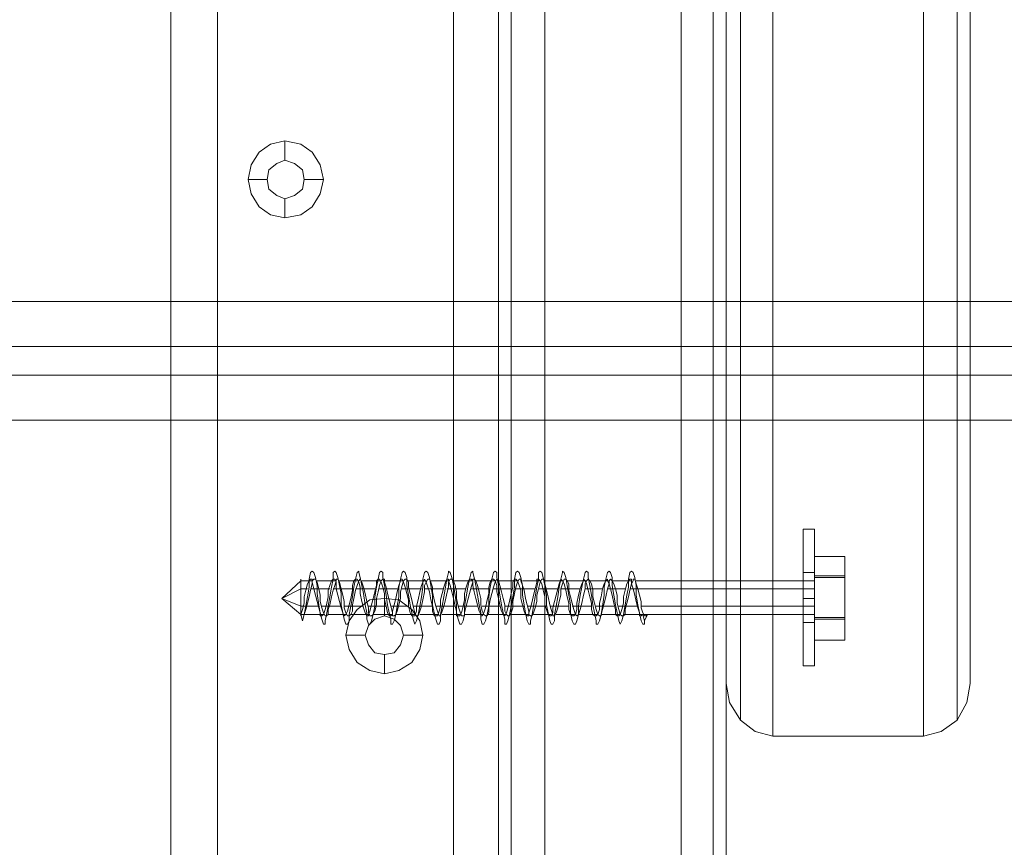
# Model space of a CAD drawing. Header units: millimetres. Extents: x 0 to 74930, y -1933 to 40510.
# Tile 221 of 256: x 38892 to 39022, y 20604 to 20713. Entities that reach past the tile are written whole.
import ezdxf

# ---------------------------------------------------------------- set-up
doc = ezdxf.new("R2010")
doc.units = ezdxf.units.MM
doc.header["$LTSCALE"] = 100
doc.layers.add('T--L9071_TERREIN_INR_Tafels', color=30, linetype='Continuous')

# ---------------------------------------------------------------- blocks, each defined once
blk = doc.blocks.new('Picknicktafel 180x160cm')
at = {"layer": 'T--L9071_TERREIN_INR_Tafels', "color": 30, "lineweight": 0}
for p, q in [((198.64, 0), (198.64, 1589.12)), ((216.58, 0), (216.58, 1589.12)), ((194.21, 1588.06), (194.21, 1.06)), ((220.8, 1588.06), (220.8, 1.06)), ((192.52, 3.59), (192.52, 1585.53)), ((222.49, 3.59), (222.49, 1585.53)), ((192.52, 1540.57), (192.52, 48.55)), ((222.49, 1540.57), (222.49, 48.55)), ((194.21, 1538.03), (194.21, 51.08)), ((220.8, 1538.03), (220.8, 51.08)), ((198.64, 52.14), (198.64, 1537.19)), ((216.58, 1537.19), (216.58, 52.14)), ((222.49, 1349.31), (222.49, 963.43)), ((254.58, 963.43), (254.58, 1349.31)), ((224.39, 1344.46), (224.39, 958.58)), ((252.89, 1344.46), (252.89, 958.58)), ((228.61, 956.47), (228.61, 1342.56)), ((248.46, 1342.56), (248.46, 956.47)), ((198.64, 1138.85), (198.64, 450.26)), ((216.58, 450.26), (216.58, 1138.85)), ((194.21, 451.32), (194.21, 1137.8)), ((220.8, 451.32), (220.8, 1137.8)), ((192.52, 453.85), (192.52, 1135.26)), ((222.49, 1135.26), (222.49, 453.85)), ((149.45, 1128.3), (149.45, 460.82)), ((149.45, 460.82), (149.45, 1128.3)), ((155.58, 460.82), (155.58, 1128.3)), ((155.58, 460.82), (155.58, 1128.3)), ((186.61, 1128.3), (186.61, 460.82)), ((186.61, 460.82), (186.61, 1128.3)), ((192.52, 1128.3), (192.52, 460.82)), ((192.52, 460.82), (192.52, 1128.3)), ((149.45, 1110.57), (149.45, 478.76)), ((149.45, 478.76), (149.45, 1110.57)), ((155.58, 1110.57), (155.58, 478.76)), ((155.58, 478.76), (155.58, 1110.57)), ((186.61, 1110.57), (186.61, 478.76)), ((186.61, 478.76), (186.61, 1110.57)), ((192.52, 1110.57), (192.52, 478.76)), ((192.52, 478.76), (192.52, 1110.57)), ((192.52, 1090.3), (192.52, 498.82)), ((222.49, 498.82), (222.49, 1090.3)), ((194.21, 501.35), (194.21, 1087.77)), ((220.8, 501.35), (220.8, 1087.77)), ((198.64, 502.4), (198.64, 1086.71)), ((216.58, 1086.71), (216.58, 502.4)), ((222.49, 963.43), (222.49, 1059.48)), ((254.58, 1059.48), (254.58, 963.43)), ((162.54, 1034.36), (161.06, 1033.31)), ((164.44, 1034.78), (162.54, 1034.36)), ((166.55, 1034.36), (164.44, 1034.78)), ((164.44, 1034.78), (164.44, 1032.25)), ((168.03, 1033.31), (166.55, 1034.36)), ((161.06, 1033.31), (160.01, 1031.62)), ((169.09, 1031.62), (168.03, 1033.31)), ((160.01, 1031.62), (159.59, 1029.72)), ((162.33, 1030.98), (163.39, 1031.83)), ((163.39, 1031.83), (162.33, 1030.98)), ((163.39, 1031.83), (164.44, 1032.25)), ((164.44, 1032.25), (163.39, 1031.83)), ((164.44, 1032.25), (165.71, 1031.83)), ((165.71, 1031.83), (164.44, 1032.25)), ((165.71, 1031.83), (166.76, 1030.98)), ((166.76, 1030.98), (165.71, 1031.83)), ((169.51, 1029.72), (169.09, 1031.62)), ((162.12, 1029.72), (162.33, 1030.98)), ((162.33, 1030.98), (162.12, 1029.72)), ((166.76, 1030.98), (166.98, 1029.72)), ((166.98, 1029.72), (166.76, 1030.98)), ((159.59, 1029.72), (160.01, 1027.82)), ((159.59, 1029.72), (162.12, 1029.72)), ((162.33, 1028.45), (162.12, 1029.72)), ((162.12, 1029.72), (162.12, 1029.72)), ((162.12, 1029.72), (162.33, 1028.45)), ((166.98, 1029.72), (166.76, 1028.45)), ((166.76, 1028.45), (166.98, 1029.72)), ((166.98, 1029.72), (166.98, 1029.72)), ((169.51, 1029.72), (166.98, 1029.72)), ((169.09, 1027.82), (169.51, 1029.72)), ((169.51, 1029.72), (169.51, 1029.72)), ((160.01, 1027.82), (161.06, 1026.13)), ((163.39, 1027.61), (162.33, 1028.45)), ((162.33, 1028.45), (163.39, 1027.61)), ((164.44, 1027.18), (163.39, 1027.61)), ((163.39, 1027.61), (164.44, 1027.18)), ((165.71, 1027.61), (164.44, 1027.18)), ((164.44, 1027.18), (165.71, 1027.61)), ((166.76, 1028.45), (165.71, 1027.61)), ((165.71, 1027.61), (166.76, 1028.45)), ((168.03, 1026.13), (169.09, 1027.82)), ((161.06, 1026.13), (162.54, 1025.07)), ((164.44, 1024.65), (164.44, 1027.18)), ((166.55, 1025.07), (168.03, 1026.13)), ((162.54, 1025.07), (164.44, 1024.65)), ((164.44, 1024.65), (166.55, 1025.07)), ((1794.09, 1013.67), (6.12, 1013.67)), ((1794.09, 1013.67), (6.12, 1013.67)), ((6.12, 1013.67), (1794.09, 1013.67)), ((6.12, 1013.67), (1794.09, 1013.67)), ((1794.09, 1007.76), (6.12, 1007.76)), ((6.12, 1007.76), (1794.09, 1007.76)), ((6.12, 1007.76), (1794.09, 1007.76)), ((6.12, 1007.76), (1794.09, 1007.76)), ((1794.09, 1003.96), (6.12, 1003.96)), ((1794.09, 1003.96), (6.12, 1003.96)), ((6.12, 1003.96), (1794.09, 1003.96)), ((6.12, 1003.96), (1794.09, 1003.96)), ((1794.09, 998.05), (6.12, 998.05)), ((1794.09, 998.05), (6.12, 998.05)), ((6.12, 998.05), (1794.09, 998.05)), ((6.12, 998.05), (1794.09, 998.05)), ((175.63, 974.41), (173.94, 973.14)), ((177.53, 974.62), (175.63, 974.41)), ((179.43, 974.41), (177.53, 974.62)), ((177.53, 974.62), (177.53, 972.3)), ((181.12, 973.14), (179.43, 974.41)), ((173.94, 973.14), (172.89, 971.67)), ((182.17, 971.67), (181.12, 973.14)), ((172.89, 971.67), (172.46, 969.77)), ((175.42, 971.03), (176.26, 971.88)), ((176.26, 971.88), (175.42, 971.03)), ((176.26, 971.88), (177.53, 972.3)), ((177.53, 972.3), (176.26, 971.88)), ((177.53, 972.3), (178.8, 971.88)), ((178.8, 971.88), (177.53, 972.3)), ((178.8, 971.88), (179.64, 971.03)), ((179.64, 971.03), (178.8, 971.88)), ((182.6, 969.77), (182.17, 971.67)), ((175, 969.77), (175.42, 971.03)), ((175.42, 971.03), (175, 969.77)), ((179.64, 971.03), (180.06, 969.77)), ((180.06, 969.77), (179.64, 971.03)), ((172.46, 969.77), (172.89, 967.87)), ((172.46, 969.77), (175, 969.77)), ((175.42, 968.5), (175, 969.77)), ((175, 969.77), (175, 969.77)), ((175, 969.77), (175.42, 968.5)), ((180.06, 969.77), (179.64, 968.5)), ((179.64, 968.5), (180.06, 969.77)), ((180.06, 969.77), (180.06, 969.77)), ((182.6, 969.77), (180.06, 969.77)), ((182.17, 967.87), (182.6, 969.77)), ((182.6, 969.77), (182.6, 969.77)), ((172.89, 967.87), (173.94, 966.18)), ((176.26, 967.44), (175.42, 968.5)), ((175.42, 968.5), (176.26, 967.44)), ((179.64, 968.5), (178.8, 967.44)), ((178.8, 967.44), (179.64, 968.5)), ((181.12, 966.18), (182.17, 967.87)), ((177.53, 967.23), (176.26, 967.44)), ((176.26, 967.44), (177.53, 967.23)), ((178.8, 967.44), (177.53, 967.23)), ((177.53, 967.23), (178.8, 967.44)), ((177.53, 964.7), (177.53, 967.23)), ((173.94, 966.18), (175.63, 965.12)), ((175.63, 965.12), (177.53, 964.7)), ((177.53, 964.7), (179.43, 965.12)), ((179.43, 965.12), (181.12, 966.18)), ((222.92, 960.9), (222.49, 963.43)), ((254.58, 963.43), (254.16, 960.9)), ((224.39, 958.58), (222.92, 960.9)), ((254.16, 960.9), (252.89, 958.58)), ((226.29, 957.1), (224.39, 958.58)), ((252.89, 958.58), (250.78, 957.1)), ((228.61, 956.47), (226.29, 957.1)), ((248.46, 956.47), (228.61, 956.47)), ((250.78, 957.1), (248.46, 956.47))]:
    blk.add_line(p, q, dxfattribs=at)
at = {"layer": 'T--L9071_TERREIN_INR_Tafels', "color": 251, "lineweight": 0}
for p, q in [((232.63, 983.7), (232.63, 983.28)), ((232.63, 983.28), (232.63, 983.7)), ((232.63, 983.7), (234.1, 983.7)), ((232.63, 983.28), (232.63, 982.01)), ((232.63, 982.01), (232.63, 983.28)), ((234.1, 983.7), (234.1, 983.28)), ((234.1, 983.28), (234.1, 983.7)), ((234.1, 983.28), (234.1, 982.01)), ((234.1, 982.01), (234.1, 983.28)), ((232.63, 982.01), (232.63, 979.9)), ((232.63, 979.9), (232.63, 982.01)), ((234.1, 982.01), (234.1, 979.9)), ((234.1, 979.9), (234.1, 982.01)), ((232.63, 979.9), (232.63, 977.58)), ((232.63, 977.58), (232.63, 979.9)), ((234.1, 980.11), (238.11, 980.11)), ((234.1, 977.58), (234.1, 980.11)), ((234.1, 980.11), (234.1, 977.37)), ((234.1, 979.9), (234.1, 977.58)), ((234.1, 977.58), (234.1, 979.9)), ((238.11, 977.58), (238.11, 980.11)), ((238.11, 980.11), (238.11, 977.37)), ((167.82, 978), (168.03, 978.21)), ((168.03, 978.21), (168.24, 978)), ((170.78, 978), (170.99, 978.21)), ((170.99, 978.21), (171.2, 978)), ((173.94, 978), (174.15, 978.21)), ((174.15, 978.21), (174.15, 978)), ((176.9, 978), (177.11, 978.21)), ((177.11, 978.21), (177.32, 978)), ((179.85, 978), (180.06, 978.21)), ((180.06, 978.21), (180.27, 978)), ((182.81, 978), (183.02, 978.21)), ((183.02, 978.21), (183.23, 978)), ((185.97, 978), (185.97, 978.21)), ((185.97, 978.21), (186.19, 978)), ((188.93, 978), (189.14, 978.21)), ((189.14, 978.21), (189.14, 978)), ((191.88, 978), (192.1, 978.21)), ((192.1, 978.21), (192.31, 978)), ((194.84, 978), (195.05, 978.21)), ((195.05, 978.21), (195.26, 978)), ((197.8, 978), (198.01, 978.21)), ((198.01, 978.21), (198.22, 978)), ((200.96, 978), (200.96, 978.21)), ((200.96, 978.21), (201.17, 978)), ((203.92, 978), (204.13, 978.21)), ((204.13, 978.21), (204.34, 978)), ((206.87, 978), (207.08, 978.21)), ((207.08, 978.21), (207.29, 978)), ((209.83, 978), (210.04, 978.21)), ((210.04, 978.21), (210.25, 978)), ((164.02, 974.62), (166.55, 976.94)), ((166.55, 976.94), (166.55, 977.15)), ((166.55, 977.15), (166.55, 976.94)), ((166.55, 975.89), (166.55, 976.94)), ((166.55, 976.94), (166.55, 975.89)), ((168.03, 976.94), (166.55, 976.94)), ((167.61, 976.94), (167.4, 976.52)), ((167.61, 977.15), (167.82, 978)), ((167.61, 976.1), (167.61, 977.15)), ((167.82, 977.15), (167.61, 976.94)), ((168.03, 977.15), (167.82, 977.15)), ((168.03, 976.94), (168.24, 977.15)), ((168.03, 976.73), (168.03, 977.15)), ((168.03, 976.52), (168.03, 976.94)), ((168.24, 975.89), (168.03, 976.73)), ((168.24, 978), (168.45, 977.37)), ((168.24, 977.15), (168.45, 977.15)), ((168.45, 977.37), (168.66, 976.31)), ((168.45, 977.15), (168.66, 976.73)), ((170.99, 976.94), (168.66, 976.94)), ((168.66, 976.73), (168.88, 975.89)), ((170.56, 976.94), (170.35, 976.31)), ((170.56, 976.1), (170.78, 977.15)), ((170.78, 977.15), (170.56, 976.94)), ((170.78, 977.15), (170.78, 978)), ((170.99, 977.15), (170.78, 977.15)), ((171.2, 976.73), (170.99, 977.15)), ((170.99, 976.31), (171.2, 976.94)), ((171.2, 978), (171.41, 977.37)), ((171.2, 976.94), (171.2, 977.15)), ((171.2, 977.15), (171.41, 977.15)), ((171.2, 975.89), (171.2, 976.73)), ((171.41, 977.37), (171.62, 976.31)), ((171.41, 977.15), (171.62, 976.73)), ((173.94, 976.94), (171.62, 976.94)), ((171.62, 976.73), (171.83, 975.89)), ((173.52, 976.94), (173.31, 976.31)), ((173.52, 976.1), (173.73, 977.15)), ((173.73, 977.15), (173.52, 976.94)), ((173.73, 977.15), (173.94, 978)), ((173.94, 977.15), (173.73, 977.15)), ((174.15, 976.73), (173.94, 977.15)), ((173.94, 976.31), (174.15, 976.94)), ((174.15, 978), (174.36, 977.37)), ((174.15, 976.94), (174.36, 977.15)), ((174.36, 976.1), (174.15, 976.73)), ((174.36, 977.37), (174.57, 976.31)), ((174.36, 977.15), (174.57, 976.73)), ((177.11, 976.94), (174.57, 976.94)), ((174.57, 976.73), (174.79, 976.1)), ((176.47, 976.1), (176.69, 977.15)), ((176.69, 977.15), (176.47, 976.94)), ((176.47, 976.94), (176.47, 976.31)), ((176.69, 977.15), (176.9, 978)), ((176.9, 977.15), (176.69, 977.15)), ((177.11, 976.73), (176.9, 977.15)), ((176.9, 976.31), (177.11, 976.94)), ((177.11, 976.94), (177.32, 977.15)), ((177.32, 976.1), (177.11, 976.73)), ((177.32, 978), (177.32, 977.37)), ((177.32, 977.37), (177.53, 976.31)), ((177.32, 977.15), (177.53, 977.15)), ((177.53, 977.15), (177.53, 976.73)), ((180.06, 976.94), (177.53, 976.94)), ((177.53, 976.73), (177.74, 976.1)), ((179.43, 976.1), (179.64, 977.15)), ((179.64, 976.94), (179.43, 976.31)), ((179.64, 977.15), (179.85, 978)), ((179.85, 977.15), (179.64, 977.15)), ((179.64, 977.15), (179.64, 976.94)), ((180.06, 976.73), (179.85, 977.15)), ((179.85, 976.31), (180.06, 976.94)), ((180.06, 976.94), (180.27, 977.15)), ((180.27, 976.1), (180.06, 976.73)), ((180.27, 978), (180.49, 977.37)), ((180.27, 977.15), (180.49, 977.15)), ((180.49, 977.37), (180.49, 976.31)), ((180.49, 977.15), (180.7, 976.73)), ((183.02, 976.94), (180.49, 976.94)), ((180.7, 976.73), (180.7, 976.1)), ((182.6, 976.73), (182.39, 976.31)), ((182.6, 977.15), (182.81, 978)), ((182.6, 976.1), (182.6, 977.15)), ((182.81, 977.15), (182.6, 976.73)), ((183.02, 976.73), (182.81, 977.15)), ((182.81, 976.31), (183.02, 976.73)), ((183.02, 976.73), (183.23, 977.15)), ((183.23, 976.1), (183.02, 976.73)), ((183.23, 978), (183.44, 977.37)), ((183.23, 977.15), (183.44, 977.15)), ((183.44, 977.37), (183.65, 976.31)), ((183.44, 977.15), (183.65, 976.73)), ((185.97, 976.94), (183.65, 976.94)), ((183.65, 976.73), (183.86, 976.1)), ((185.55, 976.73), (185.34, 976.1)), ((185.55, 976.1), (185.76, 977.15)), ((185.76, 977.15), (185.55, 976.73)), ((185.76, 977.15), (185.97, 978)), ((185.97, 977.15), (185.76, 977.15)), ((185.97, 976.73), (186.19, 977.15)), ((185.97, 976.94), (185.97, 977.15)), ((186.19, 976.31), (185.97, 976.94)), ((185.97, 976.1), (185.97, 976.73)), ((186.19, 978), (186.4, 977.37)), ((186.19, 977.15), (186.4, 977.15)), ((186.4, 977.37), (186.61, 976.31)), ((186.4, 977.15), (186.61, 976.94)), ((186.61, 976.94), (186.82, 976.31)), ((189.14, 976.94), (186.61, 976.94)), ((188.51, 976.73), (188.3, 976.1)), ((188.51, 976.1), (188.72, 977.15)), ((188.72, 977.15), (188.51, 976.73)), ((188.72, 977.15), (188.93, 978)), ((188.93, 977.15), (188.72, 977.15)), ((189.14, 976.94), (188.93, 977.15)), ((188.93, 976.1), (189.14, 976.73)), ((189.14, 978), (189.35, 977.37)), ((189.14, 976.73), (189.14, 977.15)), ((189.14, 977.15), (189.35, 977.15)), ((189.14, 976.31), (189.14, 976.94)), ((189.35, 977.37), (189.56, 976.31)), ((189.35, 977.15), (189.56, 976.94)), ((189.56, 976.94), (189.77, 976.31)), ((192.1, 976.94), (189.56, 976.94)), ((191.46, 976.73), (191.25, 976.1)), ((191.46, 976.1), (191.67, 977.15)), ((191.67, 977.15), (191.46, 976.73)), ((191.67, 977.15), (191.88, 978)), ((191.88, 977.15), (191.67, 977.15)), ((192.1, 976.94), (191.88, 977.15)), ((191.88, 976.1), (192.1, 976.73)), ((192.1, 976.73), (192.31, 977.15)), ((192.31, 976.31), (192.1, 976.94)), ((192.31, 978), (192.31, 977.37)), ((192.31, 977.37), (192.52, 976.31)), ((192.31, 977.15), (192.52, 976.94)), ((192.52, 976.94), (192.73, 976.31)), ((195.05, 976.94), (192.52, 976.94)), ((194.63, 977.15), (194.42, 976.73)), ((194.42, 976.73), (194.42, 976.1)), ((194.63, 977.15), (194.84, 978)), ((194.63, 976.1), (194.63, 977.15)), ((194.84, 977.15), (194.63, 977.15)), ((195.05, 976.94), (194.84, 977.15)), ((194.84, 976.1), (195.05, 976.73)), ((195.05, 976.73), (195.26, 977.15)), ((195.26, 976.31), (195.05, 976.94)), ((195.26, 978), (195.47, 977.37)), ((195.26, 977.15), (195.47, 977.15)), ((195.47, 977.37), (195.68, 976.31)), ((195.47, 977.15), (195.47, 976.94)), ((195.47, 976.94), (195.68, 976.31)), ((198.01, 976.94), (195.68, 976.94)), ((197.58, 976.73), (197.37, 975.89)), ((197.58, 976.1), (197.8, 977.15)), ((197.8, 977.15), (197.58, 977.15)), ((197.58, 977.15), (197.58, 976.73)), ((197.8, 977.15), (197.8, 978)), ((198.01, 976.94), (197.8, 977.15)), ((197.8, 975.89), (198.01, 976.73)), ((198.01, 976.73), (198.22, 977.15)), ((198.22, 976.52), (198.01, 976.94)), ((198.22, 978), (198.43, 977.37)), ((198.22, 977.15), (198.43, 977.15)), ((198.43, 977.37), (198.64, 976.31)), ((198.43, 977.15), (198.64, 976.94)), ((198.64, 976.94), (198.64, 976.52)), ((200.96, 976.94), (198.64, 976.94)), ((200.54, 976.1), (200.75, 977.15)), ((200.75, 977.15), (200.54, 976.52)), ((200.75, 977.15), (200.96, 978)), ((200.96, 976.94), (200.75, 977.15)), ((200.96, 976.52), (201.17, 977.15)), ((201.17, 976.52), (200.96, 976.94)), ((201.17, 978), (201.38, 977.37)), ((201.17, 977.15), (201.38, 977.15)), ((201.38, 977.37), (201.59, 976.31)), ((201.38, 977.15), (201.59, 976.94)), ((201.59, 976.94), (201.81, 976.52)), ((204.13, 976.94), (201.59, 976.94)), ((203.49, 976.1), (203.71, 977.15)), ((203.71, 976.94), (203.49, 976.52)), ((203.71, 977.15), (203.92, 978)), ((203.92, 976.94), (203.71, 977.15)), ((203.71, 977.15), (203.71, 976.94)), ((203.92, 976.52), (204.13, 976.94)), ((204.13, 976.52), (203.92, 976.94)), ((204.13, 976.94), (204.34, 977.15)), ((204.34, 978), (204.34, 977.37)), ((204.34, 977.37), (204.55, 976.31)), ((204.34, 977.15), (204.55, 976.94)), ((204.55, 976.94), (204.76, 976.52)), ((207.08, 976.94), (204.55, 976.94)), ((206.45, 976.1), (206.66, 977.15)), ((206.66, 976.94), (206.45, 976.52)), ((206.66, 977.15), (206.87, 978)), ((206.87, 977.15), (206.66, 976.94)), ((206.87, 976.94), (206.87, 977.15)), ((207.08, 976.52), (206.87, 976.94)), ((207.08, 976.94), (207.29, 977.15)), ((207.08, 976.52), (207.08, 976.94)), ((207.29, 978), (207.51, 977.37)), ((207.29, 977.15), (207.51, 976.94)), ((207.51, 977.37), (207.51, 976.31)), ((207.51, 976.94), (207.72, 976.52)), ((210.04, 976.94), (207.51, 976.94)), ((209.62, 976.94), (209.41, 976.52)), ((209.62, 977.15), (209.83, 978)), ((209.62, 976.1), (209.62, 977.15)), ((209.83, 977.15), (209.62, 976.94)), ((210.04, 977.15), (209.83, 977.15)), ((210.04, 976.52), (210.04, 977.15)), ((210.04, 976.52), (210.25, 976.94)), ((210.25, 978), (210.46, 977.37)), ((210.25, 976.94), (210.25, 977.15)), ((210.25, 977.15), (210.46, 977.15)), ((210.46, 977.37), (210.67, 976.31)), ((210.46, 977.15), (210.67, 976.52)), ((234.1, 976.94), (210.67, 976.94)), ((232.63, 977.58), (232.63, 978)), ((232.63, 978), (234.1, 978)), ((232.63, 976.31), (232.63, 977.58)), ((232.63, 977.58), (232.63, 976.31)), ((232.63, 977.58), (232.63, 974.62)), ((232.63, 974.62), (232.63, 977.58)), ((234.1, 978), (234.1, 977.58)), ((234.1, 977.58), (234.1, 978)), ((234.1, 977.58), (238.11, 977.58)), ((234.1, 972.09), (234.1, 977.58)), ((234.1, 977.58), (234.1, 974.62)), ((234.1, 974.62), (234.1, 977.58)), ((234.1, 977.58), (234.1, 976.31)), ((234.1, 976.31), (234.1, 977.58)), ((234.1, 977.37), (238.11, 977.37)), ((234.1, 977.37), (234.1, 971.88)), ((234.1, 977.37), (234.1, 977.37)), ((234.1, 976.94), (234.1, 977.15)), ((234.1, 977.15), (234.1, 976.94)), ((234.1, 975.89), (234.1, 976.94)), ((234.1, 976.94), (234.1, 975.89)), ((238.11, 972.09), (238.11, 977.58)), ((238.11, 977.37), (238.11, 971.88)), ((164.02, 974.62), (166.55, 975.89)), ((166.55, 974.62), (166.55, 975.89)), ((166.55, 975.89), (166.55, 974.62)), ((167.4, 975.89), (166.55, 975.89)), ((167.19, 975.68), (166.98, 974.83)), ((167.4, 976.52), (167.19, 975.68)), ((167.4, 974.83), (167.61, 976.1)), ((167.61, 974.83), (167.82, 975.68)), ((167.82, 975.68), (168.03, 976.52)), ((170.35, 975.89), (167.82, 975.89)), ((168.45, 975.04), (168.24, 975.89)), ((168.66, 976.31), (168.66, 975.26)), ((168.88, 975.89), (169.09, 975.04)), ((170.35, 976.31), (170.14, 975.68)), ((170.14, 975.68), (170.14, 974.83)), ((170.35, 974.83), (170.56, 976.1)), ((170.56, 974.83), (170.78, 975.68)), ((170.78, 975.68), (170.99, 976.31)), ((173.31, 975.89), (170.78, 975.89)), ((171.41, 975.04), (171.2, 975.89)), ((171.62, 976.31), (171.83, 975.26)), ((171.83, 975.89), (172.04, 975.04)), ((173.31, 975.68), (173.1, 974.62)), ((173.31, 976.31), (173.31, 975.68)), ((173.31, 974.83), (173.52, 976.1)), ((173.52, 974.62), (173.73, 975.68)), ((173.73, 975.68), (173.94, 976.31)), ((176.26, 975.89), (173.73, 975.89)), ((174.36, 975.26), (174.36, 976.1)), ((174.57, 976.31), (174.79, 975.26)), ((174.79, 976.1), (175, 975.26)), ((176.26, 975.47), (176.05, 974.62)), ((176.47, 976.31), (176.26, 975.47)), ((176.26, 974.83), (176.47, 976.1)), ((176.47, 974.62), (176.69, 975.47)), ((176.69, 975.47), (176.9, 976.31)), ((179.22, 975.89), (176.9, 975.89)), ((177.53, 975.26), (177.32, 976.1)), ((177.53, 976.31), (177.74, 975.04)), ((177.74, 976.1), (177.95, 975.26)), ((179.22, 975.47), (179.01, 974.62)), ((179.43, 976.31), (179.22, 975.47)), ((179.43, 974.83), (179.43, 976.1)), ((179.64, 975.47), (179.85, 976.31)), ((179.64, 974.62), (179.64, 975.47)), ((182.39, 975.89), (179.85, 975.89)), ((180.49, 975.26), (180.27, 976.1)), ((180.49, 976.31), (180.7, 975.04)), ((180.7, 976.1), (180.91, 975.26)), ((182.17, 975.47), (181.96, 974.41)), ((182.39, 976.31), (182.17, 975.47)), ((182.39, 974.83), (182.6, 976.1)), ((182.6, 974.41), (182.81, 975.47)), ((182.81, 975.47), (182.81, 976.31)), ((185.34, 975.89), (182.81, 975.89)), ((183.44, 975.47), (183.23, 976.1)), ((183.65, 974.41), (183.44, 975.47)), ((183.65, 976.31), (183.86, 975.04)), ((183.86, 976.1), (183.86, 975.47)), ((183.86, 975.47), (184.07, 974.41)), ((185.34, 976.1), (185.13, 975.26)), ((185.34, 974.83), (185.55, 976.1)), ((185.76, 975.26), (185.97, 976.1)), ((188.3, 975.89), (185.76, 975.89)), ((186.4, 975.47), (186.19, 976.31)), ((186.61, 974.62), (186.4, 975.47)), ((186.61, 976.31), (186.82, 975.04)), ((186.82, 976.31), (187.03, 975.47)), ((187.03, 975.47), (187.03, 974.62)), ((188.3, 976.1), (188.08, 975.26)), ((188.3, 974.83), (188.51, 976.1)), ((188.72, 975.26), (188.93, 976.1)), ((191.25, 975.89), (188.93, 975.89)), ((189.35, 975.47), (189.14, 976.31)), ((189.56, 974.62), (189.35, 975.47)), ((189.56, 976.31), (189.77, 975.04)), ((189.77, 976.31), (189.98, 975.47)), ((189.98, 975.47), (190.2, 974.62)), ((191.25, 974.83), (191.46, 976.1)), ((191.25, 976.1), (191.25, 975.26)), ((191.67, 975.26), (191.88, 976.1)), ((194.21, 975.89), (191.88, 975.89)), ((192.31, 975.47), (192.31, 976.31)), ((192.52, 974.62), (192.31, 975.47)), ((192.52, 976.31), (192.73, 975.04)), ((192.73, 976.31), (192.94, 975.47)), ((192.94, 975.47), (193.15, 974.62)), ((194.42, 976.1), (194.21, 975.26)), ((194.42, 974.83), (194.63, 976.1)), ((194.63, 975.26), (194.84, 976.1)), ((197.37, 975.89), (194.84, 975.89)), ((195.47, 975.68), (195.26, 976.31)), ((195.47, 974.62), (195.47, 975.68)), ((195.68, 976.31), (195.68, 975.04)), ((195.68, 976.31), (195.9, 975.68)), ((195.9, 975.68), (196.11, 974.62)), ((197.37, 975.89), (197.16, 975.04)), ((197.37, 974.83), (197.58, 976.1)), ((197.58, 975.04), (197.8, 975.89)), ((200.33, 975.89), (197.8, 975.89)), ((198.43, 975.68), (198.22, 976.52)), ((198.64, 974.83), (198.43, 975.68)), ((198.64, 976.52), (198.85, 975.68)), ((198.64, 976.31), (198.85, 975.04)), ((198.85, 975.68), (199.06, 974.83)), ((200.33, 975.89), (200.12, 975.04)), ((200.54, 976.52), (200.33, 975.89)), ((200.33, 974.83), (200.54, 976.1)), ((200.75, 975.89), (200.96, 976.52)), ((200.75, 975.04), (200.75, 975.89)), ((203.28, 975.89), (200.75, 975.89)), ((201.38, 975.68), (201.17, 976.52)), ((201.59, 974.83), (201.38, 975.68)), ((201.59, 976.31), (201.81, 975.04)), ((201.81, 976.52), (201.81, 975.68)), ((201.81, 975.68), (202.02, 974.83)), ((203.28, 975.89), (203.07, 975.04)), ((203.49, 976.52), (203.28, 975.89)), ((203.28, 975.04), (203.49, 976.1)), ((203.71, 975.04), (203.92, 975.89)), ((203.92, 975.89), (203.92, 976.52)), ((206.24, 975.89), (203.92, 975.89)), ((204.34, 975.68), (204.13, 976.52)), ((204.55, 974.83), (204.34, 975.68)), ((204.55, 976.31), (204.76, 975.04)), ((204.76, 976.52), (204.97, 975.68)), ((204.97, 975.68), (204.97, 974.83)), ((206.24, 975.89), (206.03, 974.83)), ((206.45, 976.52), (206.24, 975.89)), ((206.45, 975.04), (206.45, 976.1)), ((206.66, 974.83), (206.87, 975.89)), ((206.87, 975.89), (207.08, 976.52)), ((209.19, 975.89), (206.87, 975.89)), ((207.29, 975.89), (207.08, 976.52)), ((207.51, 975.04), (207.29, 975.89)), ((207.51, 976.31), (207.72, 975.04)), ((207.72, 976.52), (207.93, 975.89)), ((207.93, 975.89), (208.14, 975.04)), ((209.19, 975.68), (208.98, 974.83)), ((209.41, 976.52), (209.19, 975.68)), ((209.41, 975.04), (209.62, 976.1)), ((209.62, 974.83), (209.83, 975.68)), ((209.83, 975.68), (210.04, 976.52)), ((234.1, 975.89), (209.83, 975.89)), ((210.25, 975.89), (210.04, 976.52)), ((210.46, 975.04), (210.25, 975.89)), ((210.67, 976.52), (210.88, 975.89)), ((210.67, 976.31), (210.67, 975.04)), ((210.88, 975.89), (211.09, 975.04)), ((232.63, 974.62), (232.63, 976.31)), ((232.63, 976.31), (232.63, 974.62)), ((234.1, 976.31), (234.1, 974.62)), ((234.1, 974.62), (234.1, 976.31)), ((234.1, 974.62), (234.1, 975.89)), ((234.1, 975.89), (234.1, 974.62)), ((164.02, 974.62), (166.55, 973.57)), ((164.02, 974.62), (166.55, 972.51)), ((166.55, 973.36), (166.55, 974.62)), ((166.55, 974.62), (166.55, 973.36)), ((166.98, 974.83), (166.98, 973.99)), ((167.19, 973.57), (167.4, 974.83)), ((167.4, 973.99), (167.61, 974.83)), ((168.66, 974.2), (168.45, 975.04)), ((168.66, 975.26), (168.88, 973.78)), ((168.88, 973.36), (168.66, 974.2)), ((169.09, 975.04), (169.09, 974.2)), ((169.09, 974.2), (169.3, 973.36)), ((170.14, 974.83), (169.93, 973.78)), ((170.14, 973.57), (170.35, 974.83)), ((170.35, 973.78), (170.56, 974.83)), ((171.62, 974.2), (171.41, 975.04)), ((171.83, 973.36), (171.62, 974.2)), ((171.83, 975.26), (171.83, 973.78)), ((172.04, 975.04), (172.25, 974.2)), ((172.25, 974.2), (172.25, 973.36)), ((173.1, 974.62), (172.89, 973.78)), ((173.1, 973.57), (173.31, 974.83)), ((173.31, 973.78), (173.52, 974.62)), ((174.57, 974.2), (174.36, 975.26)), ((174.79, 973.36), (174.57, 974.2)), ((174.79, 975.26), (175, 973.78)), ((175, 975.26), (175.21, 974.2)), ((175.21, 974.2), (175.42, 973.36)), ((176.05, 974.62), (175.84, 973.78)), ((176.26, 973.57), (176.26, 974.83)), ((176.47, 973.78), (176.47, 974.62)), ((177.53, 974.41), (177.53, 975.26)), ((177.74, 973.57), (177.53, 974.41)), ((177.74, 975.04), (177.95, 973.78)), ((177.95, 975.26), (178.16, 974.41)), ((178.16, 974.41), (178.37, 973.57)), ((179.01, 974.62), (178.8, 973.78)), ((179.22, 973.57), (179.43, 974.83)), ((179.43, 973.78), (179.64, 974.62)), ((180.7, 974.41), (180.49, 975.26)), ((180.7, 975.04), (180.91, 973.78)), ((180.7, 973.57), (180.7, 974.41)), ((180.91, 975.26), (181.12, 974.41)), ((181.12, 974.41), (181.33, 973.57)), ((181.96, 974.41), (181.75, 973.57)), ((182.17, 973.57), (182.39, 974.83)), ((182.39, 973.57), (182.6, 974.41)), ((183.86, 973.57), (183.65, 974.41)), ((183.86, 975.04), (183.86, 973.78)), ((184.07, 974.41), (184.29, 973.57)), ((185.13, 975.26), (184.92, 974.41)), ((184.92, 974.41), (184.92, 973.57)), ((185.13, 973.57), (185.34, 974.83)), ((185.34, 973.57), (185.55, 974.41)), ((185.55, 974.41), (185.76, 975.26)), ((186.82, 973.57), (186.61, 974.62)), ((186.82, 975.04), (187.03, 973.78)), ((187.03, 974.62), (187.24, 973.57)), ((188.08, 974.41), (187.87, 973.57)), ((188.08, 975.26), (188.08, 974.41)), ((188.08, 973.57), (188.3, 974.83)), ((188.3, 973.57), (188.51, 974.41)), ((188.51, 974.41), (188.72, 975.26)), ((189.77, 973.78), (189.56, 974.62)), ((189.77, 975.04), (189.98, 973.78)), ((190.2, 974.62), (190.2, 973.78)), ((191.04, 974.41), (190.83, 973.36)), ((191.25, 975.26), (191.04, 974.41)), ((191.25, 973.57), (191.25, 974.83)), ((191.25, 973.36), (191.46, 974.41)), ((191.46, 974.41), (191.67, 975.26)), ((192.73, 973.78), (192.52, 974.62)), ((192.73, 975.04), (192.94, 973.78)), ((193.15, 974.62), (193.36, 973.78)), ((194, 974.2), (193.78, 973.36)), ((194.21, 975.26), (194, 974.2)), ((194.21, 973.57), (194.42, 974.83)), ((194.42, 974.2), (194.63, 975.26)), ((194.42, 973.36), (194.42, 974.2)), ((195.68, 973.78), (195.47, 974.62)), ((195.68, 975.04), (195.9, 973.78)), ((196.11, 974.62), (196.32, 973.78)), ((196.95, 974.2), (196.74, 973.36)), ((197.16, 975.04), (196.95, 974.2)), ((197.16, 973.57), (197.37, 974.83)), ((197.37, 973.36), (197.58, 974.2)), ((197.58, 974.2), (197.58, 975.04)), ((198.64, 973.78), (198.64, 974.83)), ((198.85, 975.04), (198.85, 973.78)), ((199.06, 974.83), (199.27, 973.78)), ((199.91, 974.2), (199.7, 973.36)), ((200.12, 975.04), (199.91, 974.2)), ((200.12, 973.57), (200.33, 974.83)), ((200.33, 973.36), (200.54, 974.2)), ((200.54, 974.2), (200.75, 975.04)), ((201.81, 973.99), (201.59, 974.83)), ((201.81, 975.04), (202.02, 973.78)), ((202.02, 974.83), (202.23, 973.99)), ((203.07, 975.04), (202.86, 973.99)), ((203.07, 973.57), (203.28, 975.04)), ((203.49, 973.99), (203.71, 975.04)), ((204.76, 973.99), (204.55, 974.83)), ((204.76, 975.04), (204.97, 973.78)), ((204.97, 974.83), (205.18, 973.99)), ((206.03, 974.83), (205.82, 973.99)), ((206.24, 973.57), (206.45, 975.04)), ((206.45, 973.99), (206.66, 974.83)), ((207.72, 973.99), (207.51, 975.04)), ((207.72, 975.04), (207.93, 973.78)), ((208.14, 975.04), (208.14, 973.99)), ((208.98, 974.83), (208.98, 973.99)), ((209.19, 973.78), (209.41, 975.04)), ((209.41, 973.99), (209.62, 974.83)), ((210.67, 974.2), (210.46, 975.04)), ((210.67, 975.04), (210.88, 973.78)), ((210.88, 973.36), (210.67, 974.2)), ((211.09, 975.04), (211.31, 974.2)), ((211.31, 974.2), (211.31, 973.36)), ((232.63, 973.14), (232.63, 974.62)), ((232.63, 974.62), (232.63, 973.14)), ((232.63, 974.62), (232.63, 971.88)), ((232.63, 971.88), (232.63, 974.62)), ((232.63, 974.62), (234.1, 974.62)), ((232.63, 974.62), (234.1, 974.62)), ((232.63, 974.62), (234.1, 974.62)), ((232.63, 974.62), (234.1, 974.62)), ((234.1, 973.36), (234.1, 974.62)), ((234.1, 974.62), (234.1, 973.36)), ((234.1, 974.62), (234.1, 971.88)), ((234.1, 971.88), (234.1, 974.62)), ((234.1, 974.62), (234.1, 973.14)), ((234.1, 973.14), (234.1, 974.62)), ((168.88, 973.57), (166.55, 973.57)), ((166.55, 972.51), (166.55, 973.36)), ((166.55, 973.36), (166.55, 972.51)), ((166.76, 973.14), (166.55, 972.51)), ((166.98, 973.99), (166.76, 973.14)), ((166.98, 972.51), (167.19, 973.57)), ((166.98, 972.51), (167.19, 973.14)), ((167.19, 973.14), (167.4, 973.99)), ((168.88, 973.78), (169.09, 972.72)), ((169.09, 972.72), (168.88, 973.36)), ((171.83, 973.57), (169.3, 973.57)), ((169.3, 973.36), (169.51, 972.72)), ((169.72, 973.14), (169.51, 972.51)), ((169.93, 973.78), (169.72, 973.14)), ((169.93, 972.51), (170.14, 973.57)), ((170.14, 973.14), (170.35, 973.78)), ((170.14, 972.51), (170.14, 973.14)), ((171.83, 973.78), (172.04, 972.72)), ((172.04, 972.72), (171.83, 973.36)), ((174.79, 973.57), (172.25, 973.57)), ((172.25, 973.36), (172.46, 972.72)), ((172.68, 972.93), (172.46, 972.51)), ((172.89, 973.78), (172.68, 972.93)), ((172.89, 972.51), (173.1, 973.57)), ((173.1, 972.51), (173.31, 972.93)), ((173.31, 972.93), (173.31, 973.78)), ((175, 972.72), (174.79, 973.36)), ((175, 973.78), (175.21, 972.72)), ((177.74, 973.57), (175.42, 973.57)), ((175.42, 973.36), (175.42, 972.72)), ((175.63, 972.93), (175.42, 972.51)), ((175.84, 973.78), (175.63, 972.93)), ((176.05, 972.51), (176.26, 973.57)), ((176.05, 972.51), (176.26, 972.93)), ((176.26, 972.93), (176.47, 973.78)), ((177.95, 972.72), (177.74, 973.57)), ((177.95, 973.78), (178.16, 972.72)), ((178.37, 973.57), (178.59, 972.72)), ((180.7, 973.57), (178.37, 973.57)), ((178.8, 973.78), (178.59, 972.93)), ((178.59, 972.93), (178.59, 972.51)), ((179.01, 972.51), (179.22, 973.57)), ((179.01, 972.51), (179.22, 972.93)), ((179.22, 972.93), (179.43, 973.78)), ((180.91, 972.72), (180.7, 973.57)), ((180.91, 973.78), (181.12, 972.72)), ((181.33, 973.57), (181.54, 972.72)), ((183.86, 973.57), (181.33, 973.57)), ((181.75, 972.93), (181.54, 972.3)), ((181.75, 973.57), (181.75, 972.93)), ((181.96, 972.51), (182.17, 973.57)), ((181.96, 972.3), (182.17, 972.93)), ((182.17, 972.93), (182.39, 973.57)), ((183.86, 973.78), (184.07, 972.72)), ((183.86, 972.93), (183.86, 973.57)), ((184.07, 972.3), (183.86, 972.93)), ((184.29, 973.57), (184.5, 972.93)), ((186.82, 973.57), (184.29, 973.57)), ((184.5, 972.93), (184.71, 972.3)), ((184.71, 972.93), (184.5, 972.3)), ((184.92, 973.57), (184.71, 972.93)), ((184.92, 972.51), (185.13, 973.57)), ((184.92, 972.3), (185.13, 972.93)), ((185.13, 972.93), (185.34, 973.57)), ((187.03, 972.93), (186.82, 973.57)), ((187.03, 973.78), (187.03, 972.72)), ((187.03, 972.3), (187.03, 972.93)), ((187.24, 973.57), (187.45, 972.93)), ((189.77, 973.57), (187.24, 973.57)), ((187.45, 972.93), (187.66, 972.3)), ((187.87, 973.57), (187.66, 972.72)), ((188.08, 972.51), (188.08, 973.57)), ((188.08, 972.72), (188.3, 973.57)), ((189.98, 972.93), (189.77, 973.78)), ((189.98, 973.78), (190.2, 972.72)), ((190.2, 972.51), (189.98, 972.93)), ((190.2, 973.78), (190.41, 972.93)), ((192.73, 973.57), (190.41, 973.57)), ((190.41, 972.93), (190.62, 972.51)), ((190.83, 973.36), (190.62, 972.72)), ((191.04, 972.51), (191.25, 973.57)), ((191.25, 972.72), (191.25, 973.36)), ((192.94, 972.93), (192.73, 973.78)), ((192.94, 973.78), (193.15, 972.72)), ((193.15, 972.51), (192.94, 972.93)), ((193.36, 973.78), (193.36, 972.93)), ((195.9, 973.57), (193.36, 973.57)), ((193.36, 972.93), (193.57, 972.51)), ((193.78, 973.36), (193.57, 972.72)), ((194, 972.51), (194.21, 973.57)), ((194.21, 972.72), (194.42, 973.36)), ((195.9, 972.93), (195.68, 973.78)), ((195.9, 973.78), (196.11, 972.72)), ((196.11, 972.51), (195.9, 972.93)), ((196.32, 973.78), (196.53, 972.93)), ((198.85, 973.57), (196.32, 973.57)), ((196.74, 973.36), (196.53, 972.72)), ((196.53, 972.93), (196.53, 972.51)), ((196.95, 972.51), (197.16, 973.57)), ((197.16, 972.72), (197.37, 973.36)), ((198.85, 973.14), (198.64, 973.78)), ((198.85, 973.78), (199.06, 972.72)), ((199.06, 972.51), (198.85, 973.14)), ((199.27, 973.78), (199.48, 973.14)), ((201.81, 973.57), (199.27, 973.57)), ((199.48, 973.14), (199.7, 972.51)), ((199.7, 973.36), (199.7, 972.72)), ((199.91, 972.51), (200.12, 973.57)), ((200.12, 972.72), (200.33, 973.36)), ((201.81, 973.14), (201.81, 973.99)), ((202.02, 972.51), (201.81, 973.14)), ((202.02, 973.78), (202.02, 972.72)), ((202.23, 973.99), (202.44, 973.14)), ((204.76, 973.57), (202.23, 973.57)), ((202.44, 973.14), (202.65, 972.51)), ((202.86, 973.14), (202.65, 972.51)), ((202.86, 973.99), (202.86, 973.14)), ((203.07, 972.51), (203.07, 973.57)), ((203.07, 972.51), (203.28, 973.14)), ((203.28, 973.14), (203.49, 973.99)), ((204.76, 973.14), (204.76, 973.99)), ((204.97, 972.51), (204.76, 973.14)), ((204.97, 973.78), (205.18, 972.72)), ((205.18, 973.99), (205.39, 973.14)), ((207.72, 973.57), (205.39, 973.57)), ((205.39, 973.14), (205.61, 972.51)), ((205.82, 973.14), (205.61, 972.51)), ((205.82, 973.99), (205.82, 973.14)), ((206.03, 972.51), (206.24, 973.57)), ((206.03, 972.51), (206.24, 973.14)), ((206.24, 973.14), (206.45, 973.99)), ((207.93, 973.14), (207.72, 973.99)), ((207.93, 973.78), (208.14, 972.72)), ((207.93, 972.51), (207.93, 973.14)), ((208.14, 973.99), (208.35, 973.14)), ((210.88, 973.57), (208.35, 973.57)), ((208.35, 973.14), (208.56, 972.51)), ((208.77, 973.14), (208.56, 972.51)), ((208.98, 973.99), (208.77, 973.14)), ((208.98, 972.51), (209.19, 973.78)), ((209.19, 973.14), (209.41, 973.99)), ((209.19, 972.51), (209.19, 973.14)), ((210.88, 973.78), (211.09, 972.72)), ((211.09, 972.72), (210.88, 973.36)), ((234.1, 973.57), (211.31, 973.57)), ((211.31, 973.36), (211.52, 972.72)), ((232.63, 971.88), (232.63, 973.14)), ((232.63, 973.14), (232.63, 971.88)), ((234.1, 972.51), (234.1, 973.36)), ((234.1, 973.36), (234.1, 972.51)), ((234.1, 973.14), (234.1, 971.88)), ((234.1, 971.88), (234.1, 973.14)), ((166.55, 972.51), (166.76, 971.67)), ((166.55, 972.3), (166.55, 972.51)), ((166.55, 972.51), (166.55, 972.3)), ((166.55, 972.51), (166.98, 972.51)), ((166.98, 972.51), (166.55, 972.51)), ((166.55, 972.3), (166.55, 972.3)), ((166.76, 971.67), (166.98, 972.51)), ((166.76, 971.67), (166.98, 972.51)), ((169.51, 972.51), (166.98, 972.51)), ((169.09, 972.72), (169.3, 971.88)), ((169.09, 972.3), (169.09, 972.72)), ((169.3, 972.3), (169.09, 972.3)), ((169.51, 972.51), (169.3, 972.3)), ((169.3, 971.88), (169.51, 971.24)), ((169.51, 972.72), (169.72, 972.3)), ((169.72, 971.67), (169.93, 972.51)), ((169.72, 972.3), (169.93, 972.3)), ((169.72, 971.24), (169.72, 971.67)), ((169.93, 972.3), (170.14, 972.51)), ((172.46, 972.51), (170.14, 972.51)), ((172.04, 972.72), (172.25, 971.88)), ((172.25, 972.3), (172.04, 972.72)), ((172.46, 972.51), (172.25, 972.3)), ((172.25, 971.88), (172.46, 971.24)), ((172.46, 972.72), (172.68, 972.3)), ((172.68, 972.3), (172.89, 972.3)), ((172.68, 971.24), (172.89, 971.67)), ((172.89, 971.67), (172.89, 972.51)), ((172.89, 972.3), (173.1, 972.51)), ((175.63, 972.51), (173.1, 972.51)), ((175.21, 972.3), (175, 972.72)), ((175.21, 972.72), (175.21, 971.88)), ((175.42, 972.3), (175.21, 972.3)), ((175.21, 971.88), (175.42, 971.24)), ((175.42, 972.72), (175.63, 972.3)), ((175.42, 972.51), (175.42, 972.3)), ((175.63, 972.3), (175.84, 972.3)), ((175.63, 971.24), (175.84, 971.67)), ((175.84, 971.67), (176.05, 972.51)), ((175.84, 972.3), (176.05, 972.51)), ((178.59, 972.51), (176.05, 972.51)), ((178.16, 972.3), (177.95, 972.72)), ((178.16, 972.72), (178.37, 971.88)), ((178.37, 972.3), (178.16, 972.3)), ((178.59, 972.51), (178.37, 972.3)), ((178.37, 971.88), (178.37, 971.24)), ((178.59, 972.72), (178.59, 972.3)), ((178.59, 972.3), (178.8, 972.3)), ((178.59, 971.24), (178.8, 971.67)), ((178.8, 971.67), (179.01, 972.51)), ((178.8, 972.3), (179.01, 972.51)), ((181.54, 972.51), (179.01, 972.51)), ((181.12, 972.3), (180.91, 972.72)), ((181.12, 972.72), (181.33, 971.88)), ((181.33, 972.3), (181.12, 972.3)), ((181.54, 972.3), (181.33, 972.3)), ((181.33, 971.88), (181.54, 971.24)), ((181.54, 972.72), (181.75, 972.3)), ((181.54, 971.24), (181.75, 971.67)), ((181.75, 971.67), (181.96, 972.51)), ((181.75, 972.3), (181.96, 972.3)), ((184.5, 972.51), (182.17, 972.51)), ((184.07, 972.72), (184.29, 971.88)), ((184.29, 972.3), (184.07, 972.3)), ((184.5, 972.3), (184.29, 972.3)), ((184.29, 971.88), (184.5, 971.24)), ((184.71, 972.3), (184.92, 972.3)), ((184.71, 971.24), (184.92, 971.67)), ((184.92, 971.67), (184.92, 972.51)), ((187.45, 972.51), (185.13, 972.51)), ((187.03, 972.72), (187.24, 971.88)), ((187.24, 972.3), (187.03, 972.3)), ((187.45, 972.3), (187.24, 972.3)), ((187.24, 971.88), (187.45, 971.24)), ((187.66, 972.72), (187.45, 972.3)), ((187.66, 972.3), (187.87, 972.3)), ((187.66, 971.24), (187.87, 971.67)), ((187.87, 971.67), (188.08, 972.51)), ((187.87, 972.3), (188.08, 972.3)), ((188.08, 972.3), (188.08, 972.72)), ((190.62, 972.51), (188.08, 972.51)), ((190.2, 972.72), (190.2, 971.88)), ((190.2, 972.3), (190.2, 972.51)), ((190.41, 972.3), (190.2, 972.3)), ((190.2, 971.88), (190.41, 971.24)), ((190.62, 972.72), (190.41, 972.3)), ((190.62, 972.51), (190.83, 972.3)), ((190.62, 971.24), (190.83, 971.67)), ((190.83, 971.67), (191.04, 972.51)), ((190.83, 972.3), (191.04, 972.3)), ((191.04, 972.3), (191.25, 972.72)), ((193.57, 972.51), (191.04, 972.51)), ((193.15, 972.72), (193.36, 971.88)), ((193.36, 972.3), (193.15, 972.51)), ((193.57, 972.72), (193.36, 972.3)), ((193.36, 971.88), (193.36, 971.24)), ((193.57, 972.51), (193.78, 972.3)), ((193.57, 971.24), (193.78, 971.67)), ((193.78, 971.67), (194, 972.51)), ((193.78, 972.3), (194, 972.3)), ((194, 972.3), (194.21, 972.72)), ((196.53, 972.51), (194, 972.51)), ((196.11, 972.72), (196.32, 971.67)), ((196.32, 972.3), (196.11, 972.51)), ((196.53, 972.3), (196.32, 972.3)), ((196.32, 971.67), (196.53, 971.24)), ((196.53, 972.72), (196.53, 972.3)), ((196.53, 972.51), (196.74, 972.3)), ((196.74, 971.67), (196.95, 972.51)), ((196.74, 972.3), (196.95, 972.3)), ((196.74, 971.24), (196.74, 971.67)), ((196.95, 972.3), (197.16, 972.72)), ((199.48, 972.51), (197.16, 972.51)), ((199.06, 972.72), (199.27, 971.67)), ((199.27, 972.3), (199.06, 972.51)), ((199.48, 972.3), (199.27, 972.3)), ((199.27, 971.67), (199.48, 971.24)), ((199.7, 972.72), (199.48, 972.3)), ((199.7, 972.51), (199.7, 972.3)), ((199.7, 972.3), (199.91, 972.3)), ((199.7, 971.24), (199.91, 971.67)), ((199.91, 972.3), (200.12, 972.72)), ((199.91, 971.67), (199.91, 972.51)), ((202.65, 972.51), (200.12, 972.51)), ((202.02, 972.72), (202.23, 971.67)), ((202.23, 972.3), (202.02, 972.51)), ((202.44, 972.3), (202.23, 972.3)), ((202.23, 971.67), (202.44, 971.24)), ((202.65, 972.51), (202.44, 972.3)), ((202.65, 972.51), (202.86, 972.3)), ((202.65, 971.24), (202.86, 971.67)), ((202.86, 971.67), (203.07, 972.51)), ((202.86, 972.3), (203.07, 972.51)), ((205.61, 972.51), (203.07, 972.51)), ((205.18, 972.3), (204.97, 972.51)), ((205.18, 972.72), (205.39, 971.67)), ((205.39, 972.3), (205.18, 972.3)), ((205.61, 972.51), (205.39, 972.3)), ((205.39, 971.67), (205.39, 971.24)), ((205.61, 972.51), (205.82, 972.3)), ((205.61, 971.24), (205.82, 971.67)), ((205.82, 971.67), (206.03, 972.51)), ((205.82, 972.3), (206.03, 972.3)), ((206.03, 972.3), (206.03, 972.51)), ((208.56, 972.51), (206.03, 972.51)), ((208.14, 972.3), (207.93, 972.51)), ((208.14, 972.72), (208.35, 971.67)), ((208.35, 972.3), (208.14, 972.3)), ((208.56, 972.51), (208.35, 972.3)), ((208.35, 971.67), (208.56, 971.24)), ((208.56, 972.51), (208.77, 972.3)), ((208.56, 971.24), (208.77, 971.67)), ((208.77, 971.67), (208.98, 972.51)), ((208.77, 972.3), (208.98, 972.3)), ((208.98, 972.3), (209.19, 972.51)), ((211.52, 972.51), (208.98, 972.51)), ((211.09, 972.72), (211.31, 971.67)), ((211.09, 972.3), (211.09, 972.72)), ((211.31, 972.3), (211.09, 972.3)), ((211.52, 972.51), (211.31, 972.3)), ((211.31, 971.67), (211.52, 971.24)), ((211.52, 972.72), (211.73, 972.3)), ((211.52, 972.51), (211.73, 971.67)), ((212.15, 972.51), (211.52, 972.51)), ((212.15, 972.51), (211.52, 972.51)), ((211.73, 971.67), (212.15, 972.51)), ((211.73, 972.3), (211.94, 972.3)), ((211.73, 971.24), (211.73, 971.67)), ((211.94, 972.3), (212.15, 972.51)), ((234.1, 972.51), (212.15, 972.51)), ((232.63, 971.46), (232.63, 971.88)), ((232.63, 971.88), (232.63, 971.46)), ((232.63, 971.88), (232.63, 969.34)), ((232.63, 969.34), (232.63, 971.88)), ((234.1, 972.3), (234.1, 972.51)), ((234.1, 972.51), (234.1, 972.3)), ((234.1, 972.3), (234.1, 972.3)), ((234.1, 972.09), (238.11, 972.09)), ((234.1, 969.13), (234.1, 972.09)), ((234.1, 971.88), (238.11, 971.88)), ((234.1, 971.88), (234.1, 969.13)), ((234.1, 971.88), (234.1, 969.34)), ((234.1, 969.34), (234.1, 971.88)), ((234.1, 971.88), (234.1, 971.46)), ((238.11, 969.13), (238.11, 972.09)), ((238.11, 971.88), (238.11, 969.13)), ((169.51, 971.24), (169.72, 971.24)), ((172.46, 971.24), (172.68, 971.24)), ((175.42, 971.24), (175.63, 971.24)), ((178.37, 971.24), (178.59, 971.24)), ((184.5, 971.24), (184.71, 971.24)), ((187.45, 971.24), (187.66, 971.24)), ((190.41, 971.24), (190.62, 971.24)), ((193.36, 971.24), (193.57, 971.24)), ((196.53, 971.24), (196.74, 971.24)), ((199.48, 971.24), (199.7, 971.24)), ((202.44, 971.24), (202.65, 971.24)), ((205.39, 971.24), (205.61, 971.24)), ((211.52, 971.24), (211.73, 971.24)), ((232.63, 971.46), (234.1, 971.46)), ((232.63, 969.34), (232.63, 967.44)), ((232.63, 967.44), (232.63, 969.34)), ((234.1, 969.34), (234.1, 967.44)), ((234.1, 967.44), (234.1, 969.34)), ((234.1, 969.13), (238.11, 969.13)), ((232.63, 967.44), (232.63, 966.18)), ((232.63, 966.18), (232.63, 967.44)), ((234.1, 967.44), (234.1, 966.18)), ((234.1, 966.18), (234.1, 967.44)), ((232.63, 966.18), (232.63, 965.76)), ((232.63, 965.76), (234.1, 965.76)), ((234.1, 966.18), (234.1, 965.76))]:
    blk.add_line(p, q, dxfattribs=at)

msp = doc.modelspace()

# ---------------------------------------------------------------- block references
at = {"layer": 'T--L9071_TERREIN_INR_Tafels'}
msp.add_blockref('Picknicktafel 180x160cm', (38762.89, 19661.95), dxfattribs=at)

doc.saveas('drawing.dxf')
